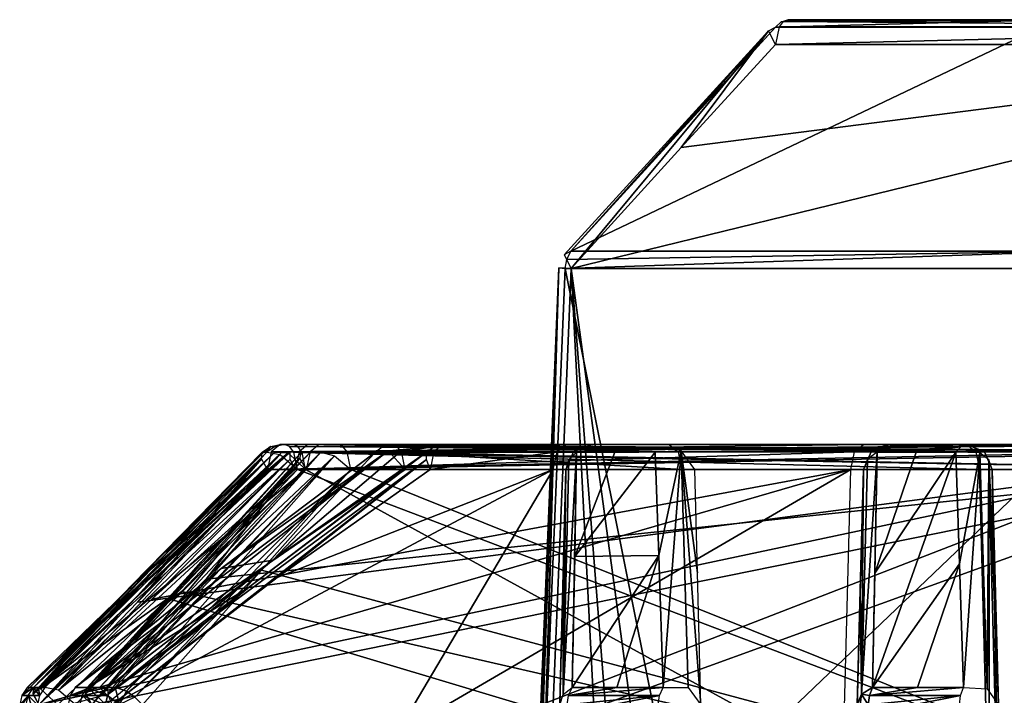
# Model space of a CAD drawing. Header units: millimetres. Extents: x -39 to 39, y -4.1 to 32.
# Tile 9 of 20: x -23.4 to -11.9, y 24.1 to 32. Entities that reach past the tile are written whole.
import ezdxf

# ---------------------------------------------------------------- set-up
doc = ezdxf.new("R2010")
doc.units = ezdxf.units.MM
doc.header["$LTSCALE"] = 65.185185
for name, color, linetype in [('100', 7, 'CONTINUOUS'), ('101', 7, 'CONTINUOUS'), ('103', 7, 'CONTINUOUS'), ('105', 7, 'CONTINUOUS'), ('107', 7, 'CONTINUOUS'), ('119', 7, 'CONTINUOUS'), ('120', 7, 'CONTINUOUS'), ('122', 7, 'CONTINUOUS'), ('123', 7, 'CONTINUOUS'), ('125', 7, 'CONTINUOUS'), ('127', 7, 'CONTINUOUS'), ('128', 7, 'CONTINUOUS'), ('130', 7, 'CONTINUOUS'), ('131', 7, 'CONTINUOUS'), ('132', 7, 'CONTINUOUS'), ('133', 7, 'CONTINUOUS'), ('134', 7, 'CONTINUOUS'), ('136', 7, 'CONTINUOUS'), ('137', 7, 'CONTINUOUS'), ('138', 7, 'CONTINUOUS'), ('139', 7, 'CONTINUOUS'), ('142', 7, 'CONTINUOUS'), ('146', 7, 'CONTINUOUS'), ('155', 7, 'CONTINUOUS'), ('157', 7, 'CONTINUOUS'), ('16', 7, 'CONTINUOUS'), ('17', 7, 'CONTINUOUS'), ('175', 7, 'CONTINUOUS'), ('18', 7, 'CONTINUOUS'), ('185', 7, 'CONTINUOUS'), ('188', 7, 'CONTINUOUS'), ('19', 7, 'CONTINUOUS'), ('192', 7, 'CONTINUOUS'), ('2', 7, 'CONTINUOUS'), ('22', 7, 'CONTINUOUS'), ('23', 7, 'CONTINUOUS'), ('24', 7, 'CONTINUOUS'), ('25', 7, 'CONTINUOUS'), ('26', 7, 'CONTINUOUS'), ('27', 7, 'CONTINUOUS'), ('28', 7, 'CONTINUOUS'), ('4', 7, 'CONTINUOUS'), ('44', 7, 'CONTINUOUS'), ('6', 7, 'CONTINUOUS'), ('63', 7, 'CONTINUOUS'), ('64', 7, 'CONTINUOUS'), ('65', 7, 'CONTINUOUS'), ('7', 7, 'CONTINUOUS'), ('8', 7, 'CONTINUOUS'), ('83', 7, 'CONTINUOUS'), ('91', 7, 'CONTINUOUS'), ('94', 7, 'CONTINUOUS'), ('95', 7, 'CONTINUOUS'), ('96', 7, 'CONTINUOUS'), ('98', 7, 'CONTINUOUS'), ('99', 7, 'CONTINUOUS')]:
    doc.layers.add(name, color=color, linetype=linetype)

msp = doc.modelspace()

# ---------------------------------------------------------------- linework, layer by layer
at = {"layer": '100', "linetype": 'Continuous'}
for points in [[(-22.458, 24.05, 6.641), (-22.397, 24.144, 6.623), (-22.839, 24.05, 5.182), (-22.458, 24.05, 6.641)], [(-22.397, 24.144, 6.623), (-22.599, 24.144, 5.898), (-22.839, 24.05, 5.182), (-22.397, 24.144, 6.623)], [(-22.599, 24.144, 5.898), (-22.777, 24.144, 5.168), (-22.839, 24.05, 5.182), (-22.599, 24.144, 5.898)], [(-22.863, 23.94, 5.187), (-22.458, 24.05, 6.641), (-22.839, 24.05, 5.182), (-22.863, 23.94, 5.187)]]:
    msp.add_3dface(points, dxfattribs=at)
at = {"layer": '101', "linetype": 'Continuous'}
for points in [[(-20.58, 26.912, -0.556), (-22.107, 25.349, -1.398), (-23.278, 24.067, -1.869), (-20.58, 26.912, -0.556)], [(-20.588, 26.834, -0.396), (-20.58, 26.912, -0.556), (-23.278, 24.067, -1.869), (-20.588, 26.834, -0.396)], [(-23.206, 23.94, -1.758), (-20.588, 26.834, -0.396), (-23.278, 24.067, -1.869), (-23.206, 23.94, -1.758)], [(-23.206, 23.94, -1.758), (-22.045, 25.145, -1.124), (-20.588, 26.834, -0.396), (-23.206, 23.94, -1.758)], [(-22.045, 25.145, -1.124), (-20.518, 26.708, -0.29), (-20.588, 26.834, -0.396), (-22.045, 25.145, -1.124)], [(-22.107, 25.349, -1.398), (-23.267, 24.144, -2.037), (-23.278, 24.067, -1.869), (-22.107, 25.349, -1.398)]]:
    msp.add_3dface(points, dxfattribs=at)
at = {"layer": '103', "linetype": 'Continuous'}
for points in [[(-15.864, 24.144, 17.142), (-16.407, 24.144, 16.622), (-16.98, 24.05, 16.129), (-15.864, 24.144, 17.142)], [(-15.907, 24.05, 17.188), (-15.864, 24.144, 17.142), (-16.98, 24.05, 16.129), (-15.907, 24.05, 17.188)], [(-16.407, 24.144, 16.622), (-16.934, 24.144, 16.086), (-16.98, 24.05, 16.129), (-16.407, 24.144, 16.622)], [(-16.998, 23.94, 16.146), (-15.907, 24.05, 17.188), (-16.98, 24.05, 16.129), (-16.998, 23.94, 16.146)], [(-16.998, 23.94, 16.146), (-16.469, 23.94, 16.685), (-15.907, 24.05, 17.188), (-16.998, 23.94, 16.146)], [(-16.469, 23.94, 16.685), (-15.923, 23.94, 17.206), (-15.907, 24.05, 17.188), (-16.469, 23.94, 16.685)]]:
    msp.add_3dface(points, dxfattribs=at)
at = {"layer": '105', "linetype": 'Continuous'}
for points in [[(-22.31, 24.147, -6.87), (-22.34, 24.144, -6.815), (-19.729, 26.87, -5.498), (-22.31, 24.147, -6.87)], [(-22.34, 24.144, -6.815), (-20.942, 25.727, -5.956), (-19.729, 26.87, -5.498), (-22.34, 24.144, -6.815)], [(-22.177, 24.1, -6.999), (-22.31, 24.147, -6.87), (-19.729, 26.87, -5.498), (-22.177, 24.1, -6.999)], [(-19.536, 26.708, -5.515), (-22.177, 24.1, -6.999), (-19.729, 26.87, -5.498), (-19.536, 26.708, -5.515)], [(-20.942, 25.727, -5.956), (-19.891, 26.912, -5.31), (-19.729, 26.87, -5.498), (-20.942, 25.727, -5.956)], [(-22.177, 24.1, -6.999), (-19.536, 26.708, -5.515), (-22.077, 24.028, -7.031), (-22.177, 24.1, -6.999)], [(-19.536, 26.708, -5.515), (-20.589, 25.522, -6.158), (-22.077, 24.028, -7.031), (-19.536, 26.708, -5.515)], [(-20.589, 25.522, -6.158), (-21.987, 23.94, -7.013), (-22.077, 24.028, -7.031), (-20.589, 25.522, -6.158)]]:
    msp.add_3dface(points, dxfattribs=at)
at = {"layer": '107', "linetype": 'Continuous'}
for points in [[(-20.138, 26.84, -4.191), (-20.118, 26.912, -4.373), (-22.66, 24.073, -5.566), (-20.138, 26.84, -4.191)], [(-20.118, 26.912, -4.373), (-21.298, 25.619, -5.019), (-22.66, 24.073, -5.566), (-20.118, 26.912, -4.373)], [(-22.581, 23.94, -5.439), (-20.138, 26.84, -4.191), (-22.66, 24.073, -5.566), (-22.581, 23.94, -5.439)], [(-22.581, 23.94, -5.439), (-21.24, 25.416, -4.71), (-20.138, 26.84, -4.191), (-22.581, 23.94, -5.439)], [(-21.24, 25.416, -4.71), (-20.061, 26.708, -4.068), (-20.138, 26.84, -4.191), (-21.24, 25.416, -4.71)], [(-21.298, 25.619, -5.019), (-22.637, 24.144, -5.751), (-22.66, 24.073, -5.566), (-21.298, 25.619, -5.019)]]:
    msp.add_3dface(points, dxfattribs=at)
at = {"layer": '119', "linetype": 'Continuous'}
for points in [[(-12.292, 27, 7.097), (-12.083, 26.915, 16.25), (-12.083, 26.915, 7.097), (-12.292, 27, 7.097)], [(-12.292, 27, 7.097), (-12.292, 27, 16.25), (-12.083, 26.915, 16.25), (-12.292, 27, 7.097)], [(-11.992, 26.708, 16.25), (-11.992, 26.708, 7.097), (-12.083, 26.915, 7.097), (-11.992, 26.708, 16.25)], [(-12.083, 26.915, 16.25), (-11.992, 26.708, 16.25), (-12.083, 26.915, 7.097), (-12.083, 26.915, 16.25)]]:
    msp.add_3dface(points, dxfattribs=at)
at = {"layer": '120', "linetype": 'Continuous'}
for points in [[(-20.219, 27, 2.52), (-12.292, 27, 7.097), (-12.188, 26.915, 6.916), (-20.219, 27, 2.52)], [(-20.219, 27, 2.52), (-12.188, 26.915, 6.916), (-20.161, 26.976, 2.419), (-20.219, 27, 2.52)], [(-20.161, 26.976, 2.419), (-12.188, 26.915, 6.916), (-20.111, 26.909, 2.334), (-20.161, 26.976, 2.419)], [(-12.188, 26.915, 6.916), (-12.142, 26.708, 6.837), (-20.111, 26.909, 2.334), (-12.188, 26.915, 6.916)], [(-12.142, 26.708, 6.837), (-20.069, 26.708, 2.261), (-20.111, 26.909, 2.334), (-12.142, 26.708, 6.837)]]:
    msp.add_3dface(points, dxfattribs=at)
at = {"layer": '122', "linetype": 'Continuous'}
for points in [[(-13.508, 27, 7.452), (-20.041, 27, 3.681), (-20.145, 26.915, 3.862), (-13.508, 27, 7.452)], [(-13.612, 26.915, 7.634), (-13.508, 27, 7.452), (-20.145, 26.915, 3.862), (-13.612, 26.915, 7.634)], [(-20.191, 26.708, 3.94), (-13.612, 26.915, 7.634), (-20.145, 26.915, 3.862), (-20.191, 26.708, 3.94)], [(-20.191, 26.708, 3.94), (-13.658, 26.708, 7.712), (-13.612, 26.915, 7.634), (-20.191, 26.708, 3.94)]]:
    msp.add_3dface(points, dxfattribs=at)
at = {"layer": '123', "linetype": 'Continuous'}
for points in [[(-13.208, 27, 15.515), (-13.417, 26.915, 7.972), (-13.417, 26.915, 15.515), (-13.208, 27, 15.515)], [(-13.208, 27, 15.515), (-13.208, 27, 7.972), (-13.417, 26.915, 7.972), (-13.208, 27, 15.515)], [(-13.508, 26.708, 7.972), (-13.508, 26.708, 15.515), (-13.417, 26.915, 15.515), (-13.508, 26.708, 7.972)], [(-13.417, 26.915, 7.972), (-13.508, 26.708, 7.972), (-13.417, 26.915, 15.515), (-13.417, 26.915, 7.972)]]:
    msp.add_3dface(points, dxfattribs=at)
at = {"layer": '125', "linetype": 'Continuous'}
for points in [[(-23.344, 24.144, 0.762), (-22.053, 25.392, 1.553), (-20.275, 26.902, 2.306), (-23.344, 24.144, 0.762)], [(-23.186, 24.125, 0.533), (-23.344, 24.144, 0.762), (-20.275, 26.902, 2.306), (-23.186, 24.125, 0.533)], [(-20.069, 26.708, 2.261), (-23.186, 24.125, 0.533), (-20.275, 26.902, 2.306), (-20.069, 26.708, 2.261)], [(-22.053, 25.392, 1.553), (-20.43, 26.912, 2.546), (-20.275, 26.902, 2.306), (-22.053, 25.392, 1.553)], [(-20.069, 26.708, 2.261), (-21.69, 25.189, 1.279), (-23.186, 24.125, 0.533), (-20.069, 26.708, 2.261)], [(-21.69, 25.189, 1.279), (-22.982, 23.94, 0.495), (-23.186, 24.125, 0.533), (-21.69, 25.189, 1.279)]]:
    msp.add_3dface(points, dxfattribs=at)
at = {"layer": '127', "linetype": 'Continuous'}
for points in [[(-20.249, 26.912, 3.719), (-21.937, 25.388, 2.78), (-23.269, 24.062, 2.189), (-20.249, 26.912, 3.719)], [(-20.249, 26.828, 3.854), (-20.249, 26.912, 3.719), (-23.269, 24.062, 2.189), (-20.249, 26.828, 3.854)], [(-23.205, 23.94, 2.283), (-20.249, 26.828, 3.854), (-23.269, 24.062, 2.189), (-23.205, 23.94, 2.283)], [(-23.205, 23.94, 2.283), (-21.876, 25.183, 3.013), (-20.249, 26.828, 3.854), (-23.205, 23.94, 2.283)], [(-21.876, 25.183, 3.013), (-20.191, 26.708, 3.94), (-20.249, 26.828, 3.854), (-21.876, 25.183, 3.013)], [(-21.937, 25.388, 2.78), (-23.267, 24.144, 2.042), (-23.269, 24.062, 2.189), (-21.937, 25.388, 2.78)]]:
    msp.add_3dface(points, dxfattribs=at)
at = {"layer": '128', "linetype": 'Continuous'}
for points in [[(-13.345, 26.912, 15.677), (-13.462, 26.828, 15.609), (-13.53, 24.062, 19.058), (-13.345, 26.912, 15.677)], [(-13.402, 24.144, 19.128), (-13.345, 26.912, 15.677), (-13.53, 24.062, 19.058), (-13.402, 24.144, 19.128)], [(-13.345, 26.912, 15.677), (-13.402, 24.144, 19.128), (-13.374, 25.487, 17.484), (-13.345, 26.912, 15.677)], [(-13.462, 26.828, 15.609), (-13.508, 26.708, 15.515), (-13.53, 24.062, 19.058), (-13.462, 26.828, 15.609)], [(-13.508, 26.708, 15.515), (-13.545, 25.287, 17.311), (-13.53, 24.062, 19.058), (-13.508, 26.708, 15.515)], [(-13.545, 25.287, 17.311), (-13.58, 23.94, 18.955), (-13.53, 24.062, 19.058), (-13.545, 25.287, 17.311)]]:
    msp.add_3dface(points, dxfattribs=at)
at = {"layer": '130', "linetype": 'Continuous'}
for points in [[(-12.42, 26.912, 16.419), (-12.378, 25.596, 18.071), (-12.138, 26.904, 16.407), (-12.42, 26.912, 16.419)], [(-12.378, 25.596, 18.071), (-12.332, 24.144, 19.835), (-12.138, 26.904, 16.407), (-12.378, 25.596, 18.071)], [(-12.138, 26.904, 16.407), (-12.332, 24.144, 19.835), (-12.054, 24.125, 19.814), (-12.138, 26.904, 16.407)], [(-12.033, 26.821, 16.34), (-12.138, 26.904, 16.407), (-12.054, 24.125, 19.814), (-12.033, 26.821, 16.34)], [(-11.92, 23.94, 19.655), (-12.033, 26.821, 16.34), (-12.054, 24.125, 19.814), (-11.92, 23.94, 19.655)], [(-11.953, 25.187, 18.148), (-11.992, 26.708, 16.25), (-12.033, 26.821, 16.34), (-11.953, 25.187, 18.148)], [(-11.92, 23.94, 19.655), (-11.953, 25.187, 18.148), (-12.033, 26.821, 16.34), (-11.92, 23.94, 19.655)]]:
    msp.add_3dface(points, dxfattribs=at)
at = {"layer": '131', "linetype": 'Continuous'}
for points in [[(-19.047, 27, 7.239), (-15.688, 26.915, 8.936), (-18.987, 26.975, 7.136), (-19.047, 27, 7.239)], [(-19.047, 27, 7.239), (-15.792, 27, 9.118), (-15.688, 26.915, 8.936), (-19.047, 27, 7.239)], [(-18.987, 26.975, 7.136), (-15.688, 26.915, 8.936), (-18.937, 26.905, 7.049), (-18.987, 26.975, 7.136)], [(-15.688, 26.915, 8.936), (-15.642, 26.708, 8.858), (-18.937, 26.905, 7.049), (-15.688, 26.915, 8.936)], [(-18.937, 26.905, 7.049), (-15.642, 26.708, 8.858), (-18.897, 26.708, 6.979), (-18.937, 26.905, 7.049)]]:
    msp.add_3dface(points, dxfattribs=at)
at = {"layer": '132', "linetype": 'Continuous'}
for points in [[(-17.112, 26.915, 9.654), (-17.008, 27, 9.473), (-18.559, 26.915, 8.819), (-17.112, 26.915, 9.654)], [(-17.008, 27, 9.473), (-18.454, 27, 8.638), (-18.559, 26.915, 8.819), (-17.008, 27, 9.473)], [(-18.604, 26.708, 8.898), (-17.112, 26.915, 9.654), (-18.559, 26.915, 8.819), (-18.604, 26.708, 8.898)], [(-18.604, 26.708, 8.898), (-17.158, 26.708, 9.733), (-17.112, 26.915, 9.654), (-18.604, 26.708, 8.898)]]:
    msp.add_3dface(points, dxfattribs=at)
at = {"layer": '133', "linetype": 'Continuous'}
for points in [[(-16.708, 27, 11.663), (-16.917, 26.915, 9.993), (-16.917, 26.915, 11.663), (-16.708, 27, 11.663)], [(-16.708, 27, 11.663), (-16.708, 27, 9.993), (-16.917, 26.915, 9.993), (-16.708, 27, 11.663)], [(-17.008, 26.708, 9.993), (-17.008, 26.708, 11.663), (-16.917, 26.915, 11.663), (-17.008, 26.708, 9.993)], [(-16.917, 26.915, 9.993), (-17.008, 26.708, 9.993), (-16.917, 26.915, 11.663), (-16.917, 26.915, 9.993)]]:
    msp.add_3dface(points, dxfattribs=at)
at = {"layer": '134', "linetype": 'Continuous'}
for points in [[(-22.777, 24.144, 5.168), (-21.061, 25.542, 6.212), (-19.096, 26.927, 7.049), (-22.777, 24.144, 5.168)], [(-22.625, 24.144, 4.916), (-22.777, 24.144, 5.168), (-19.096, 26.927, 7.049), (-22.625, 24.144, 4.916)], [(-18.897, 26.708, 6.979), (-22.625, 24.144, 4.916), (-19.096, 26.927, 7.049), (-18.897, 26.708, 6.979)], [(-21.061, 25.542, 6.212), (-19.245, 26.912, 7.314), (-19.096, 26.927, 7.049), (-21.061, 25.542, 6.212)], [(-20.708, 25.338, 5.892), (-22.625, 24.144, 4.916), (-18.897, 26.708, 6.979), (-20.708, 25.338, 5.892)], [(-22.42, 23.94, 4.861), (-22.625, 24.144, 4.916), (-20.708, 25.338, 5.892), (-22.42, 23.94, 4.861)]]:
    msp.add_3dface(points, dxfattribs=at)
at = {"layer": '136', "linetype": 'Continuous'}
for points in [[(-18.646, 26.912, 8.728), (-20.453, 25.641, 7.712), (-22.396, 24.058, 6.745), (-18.646, 26.912, 8.728)], [(-18.646, 26.823, 8.834), (-18.646, 26.912, 8.728), (-22.396, 24.058, 6.745), (-18.646, 26.823, 8.834)], [(-22.344, 23.94, 6.822), (-18.646, 26.823, 8.834), (-22.396, 24.058, 6.745), (-22.344, 23.94, 6.822)], [(-22.344, 23.94, 6.822), (-20.403, 25.438, 7.898), (-18.646, 26.823, 8.834), (-22.344, 23.94, 6.822)], [(-20.403, 25.438, 7.898), (-18.604, 26.708, 8.898), (-18.646, 26.823, 8.834), (-20.403, 25.438, 7.898)], [(-20.453, 25.641, 7.712), (-22.397, 24.144, 6.623), (-22.396, 24.058, 6.745), (-20.453, 25.641, 7.712)]]:
    msp.add_3dface(points, dxfattribs=at)
at = {"layer": '137', "linetype": 'Continuous'}
for points in [[(-16.882, 26.912, 11.784), (-16.973, 26.823, 11.731), (-17.04, 24.058, 16.023), (-16.882, 26.912, 11.784)], [(-16.934, 24.144, 16.086), (-16.882, 26.912, 11.784), (-17.04, 24.058, 16.023), (-16.934, 24.144, 16.086)], [(-16.882, 26.912, 11.784), (-16.934, 24.144, 16.086), (-16.904, 25.685, 13.789), (-16.882, 26.912, 11.784)], [(-16.973, 26.823, 11.731), (-17.008, 26.708, 11.663), (-17.04, 24.058, 16.023), (-16.973, 26.823, 11.731)], [(-17.008, 26.708, 11.663), (-17.044, 25.334, 13.881), (-17.04, 24.058, 16.023), (-17.008, 26.708, 11.663)], [(-17.044, 25.334, 13.881), (-17.08, 23.94, 15.939), (-17.04, 24.058, 16.023), (-17.044, 25.334, 13.881)]]:
    msp.add_3dface(points, dxfattribs=at)
at = {"layer": '138', "linetype": 'Continuous'}
for points in [[(-23.33, 24.05, -2.042), (-23.267, 24.144, -2.037), (-23.199, 24.05, -3.205), (-23.33, 24.05, -2.042)], [(-23.267, 24.144, -2.037), (-23.209, 24.144, -2.617), (-23.199, 24.05, -3.205), (-23.267, 24.144, -2.037)], [(-23.209, 24.144, -2.617), (-23.136, 24.144, -3.197), (-23.199, 24.05, -3.205), (-23.209, 24.144, -2.617)], [(-23.296, 23.94, -2.627), (-23.355, 23.94, -2.044), (-23.33, 24.05, -2.042), (-23.296, 23.94, -2.627)], [(-23.223, 23.94, -3.209), (-23.33, 24.05, -2.042), (-23.199, 24.05, -3.205), (-23.223, 23.94, -3.209)], [(-23.223, 23.94, -3.209), (-23.296, 23.94, -2.627), (-23.33, 24.05, -2.042), (-23.223, 23.94, -3.209)]]:
    msp.add_3dface(points, dxfattribs=at)
at = {"layer": '139', "linetype": 'Continuous'}
for points in [[(-15.957, 26.912, 13.01), (-15.915, 25.696, 14.904), (-15.653, 26.927, 13.014), (-15.957, 26.912, 13.01)], [(-15.915, 25.696, 14.904), (-15.864, 24.144, 17.142), (-15.653, 26.927, 13.014), (-15.915, 25.696, 14.904)], [(-15.653, 26.927, 13.014), (-15.864, 24.144, 17.142), (-15.57, 24.144, 17.136), (-15.653, 26.927, 13.014)], [(-15.492, 26.708, 12.875), (-15.653, 26.927, 13.014), (-15.46, 25.491, 14.759), (-15.492, 26.708, 12.875)], [(-15.42, 23.94, 16.986), (-15.653, 26.927, 13.014), (-15.57, 24.144, 17.136), (-15.42, 23.94, 16.986)], [(-15.46, 25.491, 14.759), (-15.653, 26.927, 13.014), (-15.42, 23.94, 16.986), (-15.46, 25.491, 14.759)]]:
    msp.add_3dface(points, dxfattribs=at)
at = {"layer": '142', "linetype": 'Continuous'}
for points in [[(-12.292, 27, 16.25), (-12.755, 27, 15.889), (-13.282, 26.977, 15.603), (-12.292, 27, 16.25)], [(-12.364, 26.975, 16.345), (-12.292, 27, 16.25), (-13.282, 26.977, 15.603), (-12.364, 26.975, 16.345)], [(-12.755, 27, 15.889), (-13.208, 27, 15.515), (-13.282, 26.977, 15.603), (-12.755, 27, 15.889)], [(-13.345, 26.912, 15.677), (-12.364, 26.975, 16.345), (-13.282, 26.977, 15.603), (-13.345, 26.912, 15.677)], [(-13.345, 26.912, 15.677), (-12.888, 26.912, 16.055), (-12.364, 26.975, 16.345), (-13.345, 26.912, 15.677)], [(-12.888, 26.912, 16.055), (-12.42, 26.912, 16.419), (-12.364, 26.975, 16.345), (-12.888, 26.912, 16.055)]]:
    msp.add_3dface(points, dxfattribs=at)
at = {"layer": '146', "linetype": 'Continuous'}
for points in [[(-22.698, 24.05, -5.767), (-22.637, 24.144, -5.751), (-22.4, 24.05, -6.834), (-22.698, 24.05, -5.767)], [(-22.637, 24.144, -5.751), (-22.491, 24.144, -6.298), (-22.4, 24.05, -6.834), (-22.637, 24.144, -5.751)], [(-22.491, 24.144, -6.298), (-22.34, 24.144, -6.815), (-22.4, 24.05, -6.834), (-22.491, 24.144, -6.298)], [(-22.575, 23.94, -6.322), (-22.722, 23.94, -5.773), (-22.698, 24.05, -5.767), (-22.575, 23.94, -6.322)], [(-22.424, 23.94, -6.841), (-22.575, 23.94, -6.322), (-22.698, 24.05, -5.767), (-22.424, 23.94, -6.841)], [(-22.424, 23.94, -6.841), (-22.698, 24.05, -5.767), (-22.4, 24.05, -6.834), (-22.424, 23.94, -6.841)]]:
    msp.add_3dface(points, dxfattribs=at)
at = {"layer": '155', "linetype": 'Continuous'}
for points in [[(-20.368, 27, -0.55), (-20.436, 26.974, -1.586), (-20.483, 26.977, -0.553), (-20.368, 27, -0.55)], [(-20.368, 27, -0.55), (-20.348, 27, -1.063), (-20.436, 26.974, -1.586), (-20.368, 27, -0.55)], [(-20.348, 27, -1.063), (-20.315, 27, -1.576), (-20.436, 26.974, -1.586), (-20.348, 27, -1.063)], [(-20.56, 26.912, -1.075), (-20.58, 26.912, -0.556), (-20.483, 26.977, -0.553), (-20.56, 26.912, -1.075)], [(-20.526, 26.912, -1.593), (-20.56, 26.912, -1.075), (-20.483, 26.977, -0.553), (-20.526, 26.912, -1.593)], [(-20.436, 26.974, -1.586), (-20.526, 26.912, -1.593), (-20.483, 26.977, -0.553), (-20.436, 26.974, -1.586)]]:
    msp.add_3dface(points, dxfattribs=at)
at = {"layer": '157', "linetype": 'Continuous'}
for points in [[(-12.332, 24.144, 19.835), (-12.872, 24.144, 19.489), (-13.438, 24.05, 19.18), (-12.332, 24.144, 19.835)], [(-12.872, 24.144, 19.489), (-13.402, 24.144, 19.128), (-13.438, 24.05, 19.18), (-12.872, 24.144, 19.489)], [(-12.365, 24.05, 19.889), (-12.332, 24.144, 19.835), (-13.438, 24.05, 19.18), (-12.365, 24.05, 19.889)], [(-13.452, 23.94, 19.2), (-12.365, 24.05, 19.889), (-13.438, 24.05, 19.18), (-13.452, 23.94, 19.2)], [(-13.452, 23.94, 19.2), (-12.92, 23.94, 19.562), (-12.365, 24.05, 19.889), (-13.452, 23.94, 19.2)], [(-12.92, 23.94, 19.562), (-12.378, 23.94, 19.91), (-12.365, 24.05, 19.889), (-12.92, 23.94, 19.562)]]:
    msp.add_3dface(points, dxfattribs=at)
at = {"layer": '16', "linetype": 'Continuous'}
for points in [[(-17.014, 29.074, -15.933), (-11.766, 2.992, -20.909), (-17.524, 16.846, -15.852), (-17.014, 29.074, -15.933)], [(-11.766, 2.992, -20.909), (-17.014, 29.074, -15.933), (-10.989, 29.074, -20.557), (-11.766, 2.992, -20.909)]]:
    msp.add_3dface(points, dxfattribs=at)
at = {"layer": '17', "linetype": 'Continuous'}
for points in [[(-19.536, 26.708, -5.515), (-8.527, 22.292, 0.708), (-20.589, 25.522, -6.158), (-19.536, 26.708, -5.515)], [(-8.642, 26.708, 0.775), (-8.527, 22.292, 0.708), (-19.536, 26.708, -5.515), (-8.642, 26.708, 0.775)], [(-20.589, 25.522, -6.158), (-8.527, 22.292, 0.708), (-21.987, 23.94, -7.013), (-20.589, 25.522, -6.158)]]:
    msp.add_3dface(points, dxfattribs=at)
at = {"layer": '175', "linetype": 'Continuous'}
for points in [[(-12.027, 22.292, 6.77), (-12.142, 26.708, 6.837), (-12.033, 26.709, 6.947), (-12.027, 22.292, 6.77)], [(-12.033, 26.709, 6.947), (-11.992, 26.708, 7.097), (-11.917, 22.291, 6.88), (-12.033, 26.709, 6.947)], [(-12.027, 22.292, 6.77), (-12.033, 26.709, 6.947), (-11.917, 22.291, 6.88), (-12.027, 22.292, 6.77)], [(-11.992, 26.708, 7.097), (-11.877, 22.292, 7.03), (-11.917, 22.291, 6.88), (-11.992, 26.708, 7.097)]]:
    msp.add_3dface(points, dxfattribs=at)
at = {"layer": '18', "linetype": 'Continuous'}
for points in [[(-21.24, 25.416, -4.71), (-22.581, 23.94, -5.439), (-8.942, 26.708, 2.352), (-21.24, 25.416, -4.71)], [(-8.942, 26.708, 2.352), (-22.581, 23.94, -5.439), (-21.124, 22.292, -4.548), (-8.942, 26.708, 2.352)], [(-20.061, 26.708, -4.068), (-21.24, 25.416, -4.71), (-8.942, 26.708, 2.352), (-20.061, 26.708, -4.068)], [(-8.827, 22.292, 2.552), (-8.942, 26.708, 2.352), (-21.124, 22.292, -4.548), (-8.827, 22.292, 2.552)]]:
    msp.add_3dface(points, dxfattribs=at)
at = {"layer": '185', "linetype": 'Continuous'}
for points in [[(-22.4, 24.05, -6.834), (-22.31, 24.147, -6.87), (-22.256, 23.944, -7.028), (-22.4, 24.05, -6.834)], [(-22.34, 24.144, -6.815), (-22.31, 24.147, -6.87), (-22.4, 24.05, -6.834), (-22.34, 24.144, -6.815)], [(-22.31, 24.147, -6.87), (-22.177, 24.1, -6.999), (-22.256, 23.944, -7.028), (-22.31, 24.147, -6.87)], [(-22.177, 24.1, -6.999), (-22.077, 24.028, -7.031), (-22.256, 23.944, -7.028), (-22.177, 24.1, -6.999)], [(-22.424, 23.94, -6.841), (-22.4, 24.05, -6.834), (-22.256, 23.944, -7.028), (-22.424, 23.94, -6.841)]]:
    msp.add_3dface(points, dxfattribs=at)
at = {"layer": '188', "linetype": 'Continuous'}
for points in [[(-13.402, 24.144, 19.128), (-13.53, 24.062, 19.058), (-13.438, 24.05, 19.18), (-13.402, 24.144, 19.128)], [(-13.53, 24.062, 19.058), (-13.58, 23.94, 18.955), (-13.546, 23.941, 19.093), (-13.53, 24.062, 19.058)], [(-13.452, 23.94, 19.2), (-13.53, 24.062, 19.058), (-13.546, 23.941, 19.093), (-13.452, 23.94, 19.2)], [(-13.53, 24.062, 19.058), (-13.452, 23.94, 19.2), (-13.438, 24.05, 19.18), (-13.53, 24.062, 19.058)]]:
    msp.add_3dface(points, dxfattribs=at)
at = {"layer": '19', "linetype": 'Continuous'}
for points in [[(-21.547, 22.292, -0.751), (-10.158, 26.708, 5.691), (-23.206, 23.94, -1.758), (-21.547, 22.292, -0.751)], [(-23.206, 23.94, -1.758), (-10.158, 26.708, 5.691), (-22.045, 25.145, -1.124), (-23.206, 23.94, -1.758)], [(-10.158, 26.708, 5.691), (-20.518, 26.708, -0.29), (-22.045, 25.145, -1.124), (-10.158, 26.708, 5.691)], [(-10.273, 22.292, 5.758), (-10.158, 26.708, 5.691), (-21.547, 22.292, -0.751), (-10.273, 22.292, 5.758)]]:
    msp.add_3dface(points, dxfattribs=at)
at = {"layer": '192', "linetype": 'Continuous'}
for points in [[(-17.028, 29.233, -15.637), (-16.945, 29.074, -15.468), (-14.626, 31.87, -14.337), (-17.028, 29.233, -15.637)], [(-16.95, 29.278, -15.873), (-17.028, 29.233, -15.637), (-14.626, 31.87, -14.337), (-16.95, 29.278, -15.873)], [(-15.655, 30.699, -15.172), (-16.95, 29.278, -15.873), (-14.626, 31.87, -14.337), (-15.655, 30.699, -15.172)], [(-16.945, 29.074, -15.468), (-15.652, 30.495, -14.765), (-14.626, 31.87, -14.337), (-16.945, 29.074, -15.468)], [(-14.544, 31.912, -14.572), (-15.655, 30.699, -15.172), (-14.626, 31.87, -14.337), (-14.544, 31.912, -14.572)], [(-15.652, 30.495, -14.765), (-14.544, 31.708, -14.162), (-14.626, 31.87, -14.337), (-15.652, 30.495, -14.765)]]:
    msp.add_3dface(points, dxfattribs=at)
at = {"layer": '2', "linetype": 'Continuous'}
msp.add_3dface([(-14.394, 32, -14.421), (-6.022, 32, -9.588), (-11.304, 32, -16.952), (-14.394, 32, -14.421)], dxfattribs=at)
at = {"layer": '22', "linetype": 'Continuous'}
for points in [[(-20.165, 26.708, -1.836), (-8.527, 22.292, 4.75), (-21.529, 25.271, -2.667), (-20.165, 26.708, -1.836)], [(-8.642, 26.708, 4.816), (-8.527, 22.292, 4.75), (-20.165, 26.708, -1.836), (-8.642, 26.708, 4.816)], [(-21.529, 25.271, -2.667), (-8.527, 22.292, 4.75), (-22.776, 23.94, -3.427), (-21.529, 25.271, -2.667)]]:
    msp.add_3dface(points, dxfattribs=at)
at = {"layer": '23', "linetype": 'Continuous'}
for points in [[(-23.205, 23.94, 2.283), (-13.658, 26.708, 7.712), (-21.876, 25.183, 3.013), (-23.205, 23.94, 2.283)], [(-21.229, 22.292, 3.474), (-13.658, 26.708, 7.712), (-23.205, 23.94, 2.283), (-21.229, 22.292, 3.474)], [(-13.658, 26.708, 7.712), (-20.191, 26.708, 3.94), (-21.876, 25.183, 3.013), (-13.658, 26.708, 7.712)], [(-13.773, 22.292, 7.779), (-13.658, 26.708, 7.712), (-21.229, 22.292, 3.474), (-13.773, 22.292, 7.779)]]:
    msp.add_3dface(points, dxfattribs=at)
at = {"layer": '24', "linetype": 'Continuous'}
for points in [[(-13.508, 26.708, 15.515), (-13.508, 26.708, 7.972), (-13.623, 22.292, 8.039), (-13.508, 26.708, 15.515)], [(-13.545, 25.287, 17.311), (-13.508, 26.708, 15.515), (-13.623, 22.292, 8.039), (-13.545, 25.287, 17.311)], [(-13.58, 23.94, 18.955), (-13.545, 25.287, 17.311), (-13.623, 22.292, 8.039), (-13.58, 23.94, 18.955)]]:
    msp.add_3dface(points, dxfattribs=at)
at = {"layer": '25', "linetype": 'Continuous'}
for points in [[(-11.953, 25.187, 18.148), (-11.92, 23.94, 19.655), (-11.992, 26.708, 7.097), (-11.953, 25.187, 18.148)], [(-11.992, 26.708, 7.097), (-11.92, 23.94, 19.655), (-11.877, 22.292, 18.357), (-11.992, 26.708, 7.097)], [(-11.992, 26.708, 16.25), (-11.953, 25.187, 18.148), (-11.992, 26.708, 7.097), (-11.992, 26.708, 16.25)], [(-11.877, 22.292, 7.03), (-11.992, 26.708, 7.097), (-11.877, 22.292, 18.357), (-11.877, 22.292, 7.03)]]:
    msp.add_3dface(points, dxfattribs=at)
at = {"layer": '26', "linetype": 'Continuous'}
for points in [[(-20.069, 26.708, 2.261), (-12.027, 22.292, 6.77), (-21.69, 25.189, 1.279), (-20.069, 26.708, 2.261)], [(-12.142, 26.708, 6.837), (-12.027, 22.292, 6.77), (-20.069, 26.708, 2.261), (-12.142, 26.708, 6.837)], [(-21.69, 25.189, 1.279), (-12.027, 22.292, 6.77), (-22.982, 23.94, 0.495), (-21.69, 25.189, 1.279)]]:
    msp.add_3dface(points, dxfattribs=at)
at = {"layer": '27', "linetype": 'Continuous'}
for points in [[(-19.767, 22.292, 8.36), (-17.158, 26.708, 9.733), (-22.344, 23.94, 6.822), (-19.767, 22.292, 8.36)], [(-22.344, 23.94, 6.822), (-17.158, 26.708, 9.733), (-20.403, 25.438, 7.898), (-22.344, 23.94, 6.822)], [(-17.158, 26.708, 9.733), (-18.604, 26.708, 8.898), (-20.403, 25.438, 7.898), (-17.158, 26.708, 9.733)], [(-17.273, 22.292, 9.8), (-17.158, 26.708, 9.733), (-19.767, 22.292, 8.36), (-17.273, 22.292, 9.8)]]:
    msp.add_3dface(points, dxfattribs=at)
at = {"layer": '28', "linetype": 'Continuous'}
for points in [[(-17.008, 26.708, 11.663), (-17.008, 26.708, 9.993), (-17.123, 22.292, 10.059), (-17.008, 26.708, 11.663)], [(-17.044, 25.334, 13.881), (-17.008, 26.708, 11.663), (-17.123, 22.292, 10.059), (-17.044, 25.334, 13.881)], [(-17.08, 23.94, 15.939), (-17.044, 25.334, 13.881), (-17.123, 22.292, 10.059), (-17.08, 23.94, 15.939)]]:
    msp.add_3dface(points, dxfattribs=at)
at = {"layer": '4', "linetype": 'Continuous'}
for points in [[(-16.945, 29.074, -15.468), (-6.172, 31.708, -9.328), (-15.652, 30.495, -14.765), (-16.945, 29.074, -15.468)], [(-16.023, 22.292, -14.731), (-6.172, 31.708, -9.328), (-16.945, 29.074, -15.468), (-16.023, 22.292, -14.731)], [(-6.096, 22.292, -8.999), (-6.172, 31.708, -9.328), (-16.023, 22.292, -14.731), (-6.096, 22.292, -8.999)], [(-15.652, 30.495, -14.765), (-6.172, 31.708, -9.328), (-14.544, 31.708, -14.162), (-15.652, 30.495, -14.765)], [(-17.451, 16.842, -15.391), (-16.564, 21.708, -15.026), (-16.945, 29.074, -15.468), (-17.451, 16.842, -15.391)], [(-16.564, 21.708, -15.026), (-16.399, 22.119, -14.943), (-16.945, 29.074, -15.468), (-16.564, 21.708, -15.026)], [(-16.399, 22.119, -14.943), (-16.023, 22.292, -14.731), (-16.945, 29.074, -15.468), (-16.399, 22.119, -14.943)]]:
    msp.add_3dface(points, dxfattribs=at)
at = {"layer": '44', "linetype": 'Continuous'}
for points in [[(-18.164, 2.988, -15.509), (-18.018, 2.992, -15.299), (-17.091, 29.079, -15.684), (-18.164, 2.988, -15.509)], [(-18.094, 2.992, -15.756), (-18.164, 2.988, -15.509), (-17.091, 29.079, -15.684), (-18.094, 2.992, -15.756)], [(-17.524, 16.846, -15.852), (-18.094, 2.992, -15.756), (-17.091, 29.079, -15.684), (-17.524, 16.846, -15.852)], [(-18.018, 2.992, -15.299), (-17.451, 16.842, -15.391), (-17.091, 29.079, -15.684), (-18.018, 2.992, -15.299)], [(-17.014, 29.074, -15.933), (-17.524, 16.846, -15.852), (-17.091, 29.079, -15.684), (-17.014, 29.074, -15.933)], [(-17.451, 16.842, -15.391), (-16.945, 29.074, -15.468), (-17.091, 29.079, -15.684), (-17.451, 16.842, -15.391)]]:
    msp.add_3dface(points, dxfattribs=at)
at = {"layer": '6', "linetype": 'Continuous'}
for points in [[(-10.947, 29.278, -20.479), (-16.95, 29.278, -15.873), (-11.422, 31.912, -17.129), (-10.947, 29.278, -20.479)], [(-11.422, 31.912, -17.129), (-16.95, 29.278, -15.873), (-14.544, 31.912, -14.572), (-11.422, 31.912, -17.129)], [(-14.544, 31.912, -14.572), (-16.95, 29.278, -15.873), (-15.655, 30.699, -15.172), (-14.544, 31.912, -14.572)]]:
    msp.add_3dface(points, dxfattribs=at)
at = {"layer": '63', "linetype": 'Continuous'}
for points in [[(-11.304, 32, -16.952), (-11.422, 31.912, -17.129), (-14.544, 31.912, -14.572), (-11.304, 32, -16.952)], [(-11.304, 32, -16.952), (-14.544, 31.912, -14.572), (-14.477, 31.976, -14.504), (-11.304, 32, -16.952)], [(-14.394, 32, -14.421), (-11.304, 32, -16.952), (-14.477, 31.976, -14.504), (-14.394, 32, -14.421)]]:
    msp.add_3dface(points, dxfattribs=at)
at = {"layer": '64', "linetype": 'Continuous'}
for points in [[(-14.451, 31.978, -14.323), (-14.499, 31.914, -14.239), (-6.127, 31.915, -9.407), (-14.451, 31.978, -14.323)], [(-6.022, 32, -9.588), (-14.451, 31.978, -14.323), (-6.127, 31.915, -9.407), (-6.022, 32, -9.588)], [(-6.022, 32, -9.588), (-14.394, 32, -14.421), (-14.451, 31.978, -14.323), (-6.022, 32, -9.588)], [(-14.499, 31.914, -14.239), (-14.544, 31.708, -14.162), (-6.127, 31.915, -9.407), (-14.499, 31.914, -14.239)], [(-14.544, 31.708, -14.162), (-6.172, 31.708, -9.328), (-6.127, 31.915, -9.407), (-14.544, 31.708, -14.162)]]:
    msp.add_3dface(points, dxfattribs=at)
at = {"layer": '65', "linetype": 'Continuous'}
for points in [[(-17.014, 29.074, -15.933), (-10.947, 29.278, -20.479), (-10.989, 29.074, -20.557), (-17.014, 29.074, -15.933)], [(-10.947, 29.278, -20.479), (-17.014, 29.074, -15.933), (-16.998, 29.179, -15.918), (-10.947, 29.278, -20.479)], [(-16.95, 29.278, -15.873), (-10.947, 29.278, -20.479), (-16.998, 29.179, -15.918), (-16.95, 29.278, -15.873)]]:
    msp.add_3dface(points, dxfattribs=at)
at = {"layer": '7', "linetype": 'Continuous'}
for points in [[(-20.368, 27, -0.55), (-10.008, 27, 5.432), (-20.348, 27, -1.063), (-20.368, 27, -0.55)], [(-20.348, 27, -1.063), (-10.008, 27, 5.432), (-20.315, 27, -1.576), (-20.348, 27, -1.063)], [(-20.315, 27, -1.576), (-10.008, 27, 5.432), (-8.792, 27, 5.076), (-20.315, 27, -1.576)], [(-20.041, 27, 3.681), (-13.508, 27, 7.452), (-20.219, 27, 2.52), (-20.041, 27, 3.681)], [(-20.219, 27, 2.52), (-13.508, 27, 7.452), (-12.292, 27, 7.097), (-20.219, 27, 2.52)], [(-20.138, 27, 3.102), (-20.041, 27, 3.681), (-20.219, 27, 2.52), (-20.138, 27, 3.102)], [(-19.911, 27, -4.327), (-8.792, 27, 2.092), (-19.804, 27, -4.793), (-19.911, 27, -4.327)], [(-19.804, 27, -4.793), (-8.792, 27, 2.092), (-19.686, 27, -5.255), (-19.804, 27, -4.793)], [(-19.686, 27, -5.255), (-8.792, 27, 2.092), (-8.792, 27, 1.035), (-19.686, 27, -5.255)], [(-18.454, 27, 8.638), (-17.008, 27, 9.473), (-19.047, 27, 7.239), (-18.454, 27, 8.638)], [(-18.763, 27, 7.944), (-18.454, 27, 8.638), (-19.047, 27, 7.239), (-18.763, 27, 7.944)], [(-19.047, 27, 7.239), (-16.791, 27, 9.688), (-15.792, 27, 9.118), (-19.047, 27, 7.239)], [(-17.008, 27, 9.473), (-16.791, 27, 9.688), (-19.047, 27, 7.239), (-17.008, 27, 9.473)], [(-15.792, 27, 9.118), (-16.791, 27, 9.688), (-15.792, 27, 12.875), (-15.792, 27, 9.118)], [(-16.791, 27, 9.688), (-16.708, 27, 9.993), (-15.792, 27, 12.875), (-16.791, 27, 9.688)], [(-16.261, 27, 12.278), (-16.708, 27, 9.993), (-16.708, 27, 11.663), (-16.261, 27, 12.278)], [(-15.792, 27, 12.875), (-16.708, 27, 9.993), (-16.261, 27, 12.278), (-15.792, 27, 12.875)], [(-13.508, 27, 7.452), (-13.291, 27, 7.668), (-12.292, 27, 7.097), (-13.508, 27, 7.452)], [(-13.291, 27, 7.668), (-13.208, 27, 7.972), (-12.292, 27, 7.097), (-13.291, 27, 7.668)], [(-12.292, 27, 7.097), (-13.208, 27, 7.972), (-12.292, 27, 16.25), (-12.292, 27, 7.097)], [(-12.292, 27, 16.25), (-13.208, 27, 7.972), (-12.755, 27, 15.889), (-12.292, 27, 16.25)], [(-12.755, 27, 15.889), (-13.208, 27, 7.972), (-13.208, 27, 15.515), (-12.755, 27, 15.889)]]:
    msp.add_3dface(points, dxfattribs=at)
at = {"layer": '8', "linetype": 'Continuous'}
for points in [[(-23.267, 24.144, 2.042), (-20.43, 26.912, 2.546), (-22.053, 25.392, 1.553), (-23.267, 24.144, 2.042)], [(-21.937, 25.388, 2.78), (-20.43, 26.912, 2.546), (-23.267, 24.144, 2.042), (-21.937, 25.388, 2.78)], [(-22.107, 25.349, -1.398), (-20.526, 26.912, -1.593), (-23.267, 24.144, -2.037), (-22.107, 25.349, -1.398)], [(-23.267, 24.144, -2.037), (-20.526, 26.912, -1.593), (-21.894, 25.471, -2.433), (-23.267, 24.144, -2.037)], [(-22.637, 24.144, -5.751), (-21.298, 25.619, -5.019), (-20.01, 26.912, -4.842), (-22.637, 24.144, -5.751)], [(-22.491, 24.144, -6.298), (-22.637, 24.144, -5.751), (-19.891, 26.912, -5.31), (-22.491, 24.144, -6.298)], [(-19.891, 26.912, -5.31), (-22.637, 24.144, -5.751), (-20.01, 26.912, -4.842), (-19.891, 26.912, -5.31)], [(-20.942, 25.727, -5.956), (-22.491, 24.144, -6.298), (-19.891, 26.912, -5.31), (-20.942, 25.727, -5.956)], [(-20.56, 26.912, -1.075), (-20.526, 26.912, -1.593), (-22.107, 25.349, -1.398), (-20.56, 26.912, -1.075)], [(-20.58, 26.912, -0.556), (-20.56, 26.912, -1.075), (-22.107, 25.349, -1.398), (-20.58, 26.912, -0.556)], [(-20.348, 26.912, 3.134), (-20.43, 26.912, 2.546), (-21.937, 25.388, 2.78), (-20.348, 26.912, 3.134)], [(-20.249, 26.912, 3.719), (-20.348, 26.912, 3.134), (-21.937, 25.388, 2.78), (-20.249, 26.912, 3.719)], [(-21.298, 25.619, -5.019), (-20.118, 26.912, -4.373), (-20.01, 26.912, -4.842), (-21.298, 25.619, -5.019)], [(-20.453, 25.641, 7.712), (-19.245, 26.912, 7.314), (-21.061, 25.542, 6.212), (-20.453, 25.641, 7.712)], [(-18.646, 26.912, 8.728), (-18.959, 26.912, 8.027), (-20.453, 25.641, 7.712), (-18.646, 26.912, 8.728)], [(-18.959, 26.912, 8.027), (-19.245, 26.912, 7.314), (-20.453, 25.641, 7.712), (-18.959, 26.912, 8.027)], [(-16.431, 26.912, 12.405), (-16.882, 26.912, 11.784), (-16.904, 25.685, 13.789), (-16.431, 26.912, 12.405)], [(-15.957, 26.912, 13.01), (-16.431, 26.912, 12.405), (-16.904, 25.685, 13.789), (-15.957, 26.912, 13.01)], [(-15.915, 25.696, 14.904), (-15.957, 26.912, 13.01), (-16.904, 25.685, 13.789), (-15.915, 25.696, 14.904)], [(-13.402, 24.144, 19.128), (-12.42, 26.912, 16.419), (-13.374, 25.487, 17.484), (-13.402, 24.144, 19.128)], [(-12.378, 25.596, 18.071), (-12.42, 26.912, 16.419), (-13.402, 24.144, 19.128), (-12.378, 25.596, 18.071)], [(-12.42, 26.912, 16.419), (-12.888, 26.912, 16.055), (-13.374, 25.487, 17.484), (-12.42, 26.912, 16.419)], [(-12.888, 26.912, 16.055), (-13.345, 26.912, 15.677), (-13.374, 25.487, 17.484), (-12.888, 26.912, 16.055)], [(-22.34, 24.144, -6.815), (-22.491, 24.144, -6.298), (-20.942, 25.727, -5.956), (-22.34, 24.144, -6.815)], [(-22.397, 24.144, 6.623), (-20.453, 25.641, 7.712), (-21.061, 25.542, 6.212), (-22.397, 24.144, 6.623)], [(-16.407, 24.144, 16.622), (-15.915, 25.696, 14.904), (-16.934, 24.144, 16.086), (-16.407, 24.144, 16.622)], [(-16.934, 24.144, 16.086), (-15.915, 25.696, 14.904), (-16.904, 25.685, 13.789), (-16.934, 24.144, 16.086)], [(-15.864, 24.144, 17.142), (-15.915, 25.696, 14.904), (-16.407, 24.144, 16.622), (-15.864, 24.144, 17.142)], [(-12.872, 24.144, 19.489), (-12.378, 25.596, 18.071), (-13.402, 24.144, 19.128), (-12.872, 24.144, 19.489)], [(-12.332, 24.144, 19.835), (-12.378, 25.596, 18.071), (-12.872, 24.144, 19.489), (-12.332, 24.144, 19.835)], [(-22.777, 24.144, 5.168), (-22.599, 24.144, 5.898), (-21.061, 25.542, 6.212), (-22.777, 24.144, 5.168)], [(-22.599, 24.144, 5.898), (-22.397, 24.144, 6.623), (-21.061, 25.542, 6.212), (-22.599, 24.144, 5.898)], [(-23.344, 24.144, 0.762), (-23.314, 24.144, 1.403), (-22.053, 25.392, 1.553), (-23.344, 24.144, 0.762)], [(-23.314, 24.144, 1.403), (-23.267, 24.144, 2.042), (-22.053, 25.392, 1.553), (-23.314, 24.144, 1.403)], [(-23.209, 24.144, -2.617), (-23.267, 24.144, -2.037), (-21.894, 25.471, -2.433), (-23.209, 24.144, -2.617)], [(-23.136, 24.144, -3.197), (-23.209, 24.144, -2.617), (-21.894, 25.471, -2.433), (-23.136, 24.144, -3.197)]]:
    msp.add_3dface(points, dxfattribs=at)
at = {"layer": '83', "linetype": 'Continuous'}
for points in [[(-19.686, 27, -5.255), (-8.688, 26.915, 0.853), (-19.63, 26.978, -5.354), (-19.686, 27, -5.255)], [(-19.686, 27, -5.255), (-8.792, 27, 1.035), (-8.688, 26.915, 0.853), (-19.686, 27, -5.255)], [(-19.63, 26.978, -5.354), (-8.688, 26.915, 0.853), (-19.581, 26.914, -5.437), (-19.63, 26.978, -5.354)], [(-8.688, 26.915, 0.853), (-8.642, 26.708, 0.775), (-19.581, 26.914, -5.437), (-8.688, 26.915, 0.853)], [(-8.642, 26.708, 0.775), (-19.536, 26.708, -5.515), (-19.581, 26.914, -5.437), (-8.642, 26.708, 0.775)]]:
    msp.add_3dface(points, dxfattribs=at)
at = {"layer": '91', "linetype": 'Continuous'}
for points in [[(-23.314, 24.144, 1.403), (-23.344, 24.144, 0.762), (-23.407, 24.05, 0.764), (-23.314, 24.144, 1.403)], [(-23.267, 24.144, 2.042), (-23.314, 24.144, 1.403), (-23.407, 24.05, 0.764), (-23.267, 24.144, 2.042)], [(-23.33, 24.05, 2.048), (-23.267, 24.144, 2.042), (-23.407, 24.05, 0.764), (-23.33, 24.05, 2.048)], [(-23.431, 23.94, 0.765), (-23.402, 23.94, 1.408), (-23.33, 24.05, 2.048), (-23.431, 23.94, 0.765)], [(-23.431, 23.94, 0.765), (-23.33, 24.05, 2.048), (-23.407, 24.05, 0.764), (-23.431, 23.94, 0.765)], [(-23.402, 23.94, 1.408), (-23.354, 23.94, 2.05), (-23.33, 24.05, 2.048), (-23.402, 23.94, 1.408)]]:
    msp.add_3dface(points, dxfattribs=at)
at = {"layer": '94', "linetype": 'Continuous'}
for points in [[(-8.792, 27, 2.092), (-19.911, 27, -4.327), (-20.016, 26.915, -4.146), (-8.792, 27, 2.092)], [(-8.792, 27, 2.092), (-20.016, 26.915, -4.146), (-8.897, 26.915, 2.273), (-8.792, 27, 2.092)], [(-20.016, 26.915, -4.146), (-20.061, 26.708, -4.068), (-8.897, 26.915, 2.273), (-20.016, 26.915, -4.146)], [(-20.061, 26.708, -4.068), (-8.942, 26.708, 2.352), (-8.897, 26.915, 2.273), (-20.061, 26.708, -4.068)]]:
    msp.add_3dface(points, dxfattribs=at)
at = {"layer": '95', "linetype": 'Continuous'}
for points in [[(-20.315, 27, -1.576), (-8.792, 27, 5.076), (-8.688, 26.915, 4.895), (-20.315, 27, -1.576)], [(-20.315, 27, -1.576), (-8.688, 26.915, 4.895), (-20.257, 26.977, -1.676), (-20.315, 27, -1.576)], [(-20.257, 26.977, -1.676), (-8.688, 26.915, 4.895), (-20.208, 26.911, -1.761), (-20.257, 26.977, -1.676)], [(-8.688, 26.915, 4.895), (-8.642, 26.708, 4.816), (-20.208, 26.911, -1.761), (-8.688, 26.915, 4.895)], [(-8.642, 26.708, 4.816), (-20.165, 26.708, -1.836), (-20.208, 26.911, -1.761), (-8.642, 26.708, 4.816)]]:
    msp.add_3dface(points, dxfattribs=at)
at = {"layer": '96', "linetype": 'Continuous'}
for points in [[(-10.112, 26.915, 5.613), (-10.008, 27, 5.432), (-20.473, 26.915, -0.369), (-10.112, 26.915, 5.613)], [(-10.008, 27, 5.432), (-20.368, 27, -0.55), (-20.473, 26.915, -0.369), (-10.008, 27, 5.432)], [(-20.518, 26.708, -0.29), (-10.112, 26.915, 5.613), (-20.473, 26.915, -0.369), (-20.518, 26.708, -0.29)], [(-20.518, 26.708, -0.29), (-10.158, 26.708, 5.691), (-10.112, 26.915, 5.613), (-20.518, 26.708, -0.29)]]:
    msp.add_3dface(points, dxfattribs=at)
at = {"layer": '98', "linetype": 'Continuous'}
for points in [[(-18.763, 27, 7.944), (-19.047, 27, 7.239), (-19.167, 26.971, 7.284), (-18.763, 27, 7.944)], [(-18.454, 27, 8.638), (-19.167, 26.971, 7.284), (-18.558, 26.977, 8.687), (-18.454, 27, 8.638)], [(-18.454, 27, 8.638), (-18.763, 27, 7.944), (-19.167, 26.971, 7.284), (-18.454, 27, 8.638)], [(-19.245, 26.912, 7.314), (-18.959, 26.912, 8.027), (-18.558, 26.977, 8.687), (-19.245, 26.912, 7.314)], [(-19.167, 26.971, 7.284), (-19.245, 26.912, 7.314), (-18.558, 26.977, 8.687), (-19.167, 26.971, 7.284)], [(-18.959, 26.912, 8.027), (-18.646, 26.912, 8.728), (-18.558, 26.977, 8.687), (-18.959, 26.912, 8.027)]]:
    msp.add_3dface(points, dxfattribs=at)
at = {"layer": '99', "linetype": 'Continuous'}
for points in [[(-23.136, 24.144, -3.197), (-21.894, 25.471, -2.433), (-20.366, 26.884, -1.807), (-23.136, 24.144, -3.197)], [(-22.975, 24.111, -3.403), (-23.136, 24.144, -3.197), (-20.366, 26.884, -1.807), (-22.975, 24.111, -3.403)], [(-20.165, 26.708, -1.836), (-22.975, 24.111, -3.403), (-20.366, 26.884, -1.807), (-20.165, 26.708, -1.836)], [(-21.894, 25.471, -2.433), (-20.526, 26.912, -1.593), (-20.366, 26.884, -1.807), (-21.894, 25.471, -2.433)], [(-20.165, 26.708, -1.836), (-21.529, 25.271, -2.667), (-22.975, 24.111, -3.403), (-20.165, 26.708, -1.836)], [(-21.529, 25.271, -2.667), (-22.776, 23.94, -3.427), (-22.975, 24.111, -3.403), (-21.529, 25.271, -2.667)]]:
    msp.add_3dface(points, dxfattribs=at)

doc.saveas('drawing.dxf')
